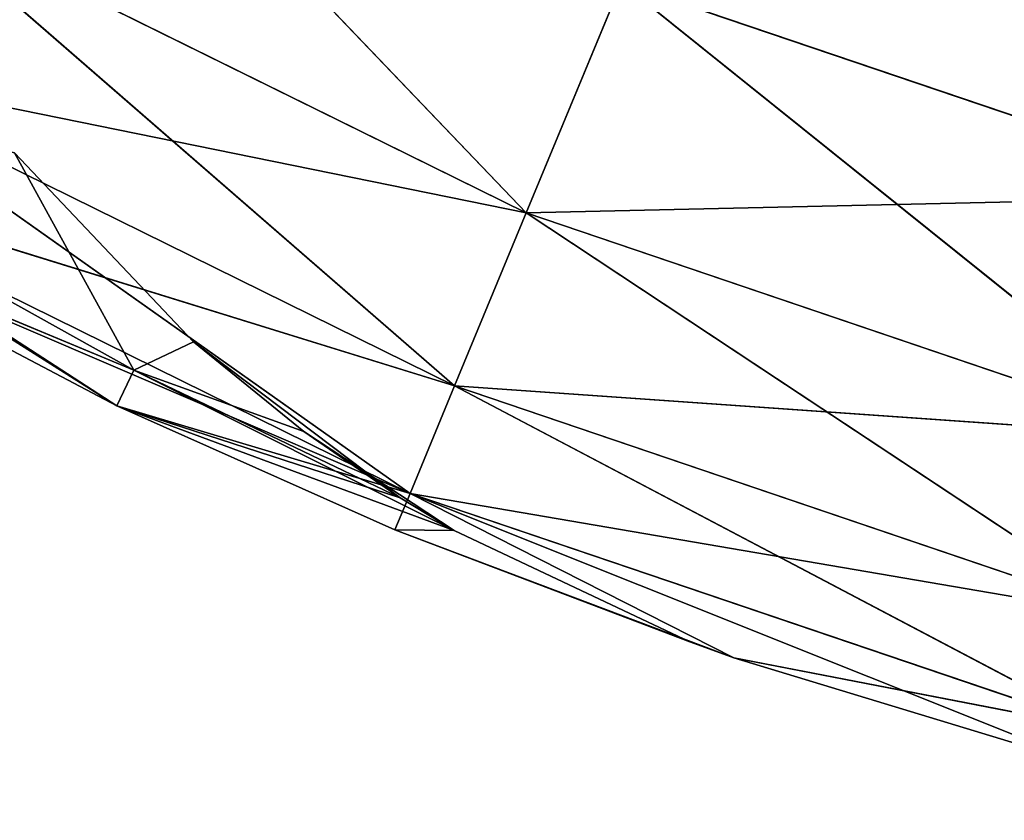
# Model space of a CAD drawing. Extents: x 14 to 217, y 27 to 186.
# Tile 11 of 256: x 37.044 to 37.983, y 27.726 to 28.49. Entities that reach past the tile are written whole.
import ezdxf

# ---------------------------------------------------------------- set-up
doc = ezdxf.new("R2010")
doc.units = 0
doc.header["$LTSCALE"] = 25.4
doc.layers.get('0').update_dxf_attribs({"color": 13, "linetype": 'CONTINUOUS'})

# ---------------------------------------------------------------- blocks, each defined once
blk = doc.blocks.new('PROFILE-RECESSED-T-CONNECT')
at = {"color": 0}
for p, q in [((24.0632, 14.04836, 157.06604), (24.54123, 13.81084, 157.56604)), ((24.0632, 14.04836, 157.06604), (24.54123, 13.81084, 157.56604)), ((24.54123, 13.81084, 157.56604), (24.63212, 14.04836, 157.3466)), ((24.54123, 13.81084, 157.56604), (24.63212, 14.04836, 157.3466)), ((25.17132, 13.81084, 157.77992), (24.63212, 14.04836, 157.3466)), ((25.17132, 13.81084, 157.77992), (24.63212, 14.04836, 157.3466)), ((25.23279, 14.04836, 157.55051), (24.63212, 14.04836, 157.3466)), ((25.23279, 14.04836, 157.55051), (24.63212, 14.04836, 157.3466)), ((23.94445, 13.81084, 157.27173), (24.54123, 13.81084, 157.56604)), ((23.94445, 13.81084, 157.27173), (24.54123, 13.81084, 157.56604)), ((23.94445, 13.81084, 157.27173), (24.47284, 13.52644, 157.73114)), ((23.94445, 13.81084, 157.27173), (24.47284, 13.52644, 157.73114)), ((24.47284, 13.52644, 157.73114), (24.54123, 13.81084, 157.56604)), ((24.47284, 13.52644, 157.73114), (24.54123, 13.81084, 157.56604)), ((25.12506, 13.52644, 157.95253), (24.54123, 13.81084, 157.56604)), ((25.12506, 13.52644, 157.95253), (24.54123, 13.81084, 157.56604)), ((25.17132, 13.81084, 157.77992), (24.54123, 13.81084, 157.56604)), ((25.17132, 13.81084, 157.77992), (24.54123, 13.81084, 157.56604)), ((23.85509, 13.52644, 157.4265), (24.47284, 13.52644, 157.73114)), ((23.85509, 13.52644, 157.4265), (24.47284, 13.52644, 157.73114)), ((23.85509, 13.52644, 157.4265), (24.43039, 13.20939, 157.83363)), ((23.85509, 13.52644, 157.4265), (24.43039, 13.20939, 157.83363)), ((24.43039, 13.20939, 157.83363), (24.47284, 13.52644, 157.73114)), ((24.43039, 13.20939, 157.83363), (24.47284, 13.52644, 157.73114)), ((25.09635, 13.20939, 158.05969), (24.47284, 13.52644, 157.73114)), ((25.09635, 13.20939, 158.05969), (24.47284, 13.52644, 157.73114)), ((25.12506, 13.52644, 157.95253), (24.47284, 13.52644, 157.73114)), ((25.12506, 13.52644, 157.95253), (24.47284, 13.52644, 157.73114)), ((23.78082, 12.87561, 157.55515), (24.43039, 13.20939, 157.83363)), ((23.78082, 12.87561, 157.55515), (24.43039, 13.20939, 157.83363)), ((23.79963, 13.20939, 157.52257), (24.43039, 13.20939, 157.83363)), ((23.79963, 13.20939, 157.52257), (24.43039, 13.20939, 157.83363)), ((24.43039, 13.20939, 157.83363), (24.15071, 12.87561, 157.75006)), ((24.43039, 13.20939, 157.83363), (24.15071, 12.87561, 157.75006)), ((24.41599, 12.87561, 157.86838), (24.43039, 13.20939, 157.83363)), ((24.41599, 12.87561, 157.86838), (24.43039, 13.20939, 157.83363)), ((24.73927, 12.87561, 157.99034), (24.43039, 13.20939, 157.83363)), ((24.73927, 12.87561, 157.99034), (24.43039, 13.20939, 157.83363)), ((25.09635, 13.20939, 158.05969), (24.43039, 13.20939, 157.83363)), ((25.09635, 13.20939, 158.05969), (24.43039, 13.20939, 157.83363)), ((25.09635, 13.20939, 158.05969), (24.73927, 12.87561, 157.99034)), ((25.09635, 13.20939, 158.05969), (24.73927, 12.87561, 157.99034)), ((23.58068, 12.54183, 157.38911), (24.15071, 12.87561, 157.75006)), ((23.58068, 12.54183, 157.38911), (24.15071, 12.87561, 157.75006)), ((23.78082, 12.87561, 157.55515), (24.15071, 12.87561, 157.75006)), ((23.78082, 12.87561, 157.55515), (24.15071, 12.87561, 157.75006)), ((24.15071, 12.87561, 157.75006), (24.41599, 12.87561, 157.86838)), ((24.15071, 12.87561, 157.75006), (24.41599, 12.87561, 157.86838)), ((24.15071, 12.87561, 157.75006), (24.47264, 12.6272, 157.86914)), ((24.16694, 12.54183, 157.71613), (24.15071, 12.87561, 157.75006)), ((24.16694, 12.54183, 157.71613), (24.15071, 12.87561, 157.75006)), ((24.42116, 12.57679, 157.83797), (24.15071, 12.87561, 157.75006)), ((24.42116, 12.57679, 157.83797), (24.15071, 12.87561, 157.75006)), ((24.15071, 12.87561, 157.75006), (24.47264, 12.6272, 157.86914)), ((24.41599, 12.87561, 157.86838), (24.73927, 12.87561, 157.99034)), ((24.47264, 12.6272, 157.86914), (24.41599, 12.87561, 157.86838)), ((24.69719, 12.83761, 157.97528), (24.41599, 12.87561, 157.86838)), ((24.47264, 12.6272, 157.86914), (24.41599, 12.87561, 157.86838)), ((24.69719, 12.83761, 157.97528), (24.41599, 12.87561, 157.86838)), ((24.41599, 12.87561, 157.86838), (24.73927, 12.87561, 157.99034)), ((24.73927, 12.87561, 157.99034), (24.69719, 12.83761, 157.97528)), ((24.73927, 12.87561, 157.99034), (24.69719, 12.83761, 157.97528)), ((24.73927, 12.87561, 157.99034), (25.08662, 12.87561, 158.09602)), ((24.73927, 12.87561, 157.99034), (24.73927, 5.67798, 157.99034)), ((24.73927, 5.67798, 157.99034), (25.08662, 12.87561, 158.09602)), ((24.73927, 12.87561, 157.99034), (25.08662, 12.87561, 158.09602)), ((24.73927, 5.67798, 157.99034), (25.08662, 12.87561, 158.09602)), ((24.73927, 12.87561, 157.99034), (24.73927, 5.67798, 157.99034)), ((24.47264, 5.92639, 157.86914), (24.69719, 12.83761, 157.97528)), ((24.69719, 12.83761, 157.97528), (24.47264, 12.6272, 157.86914)), ((24.47264, 5.92639, 157.86914), (24.69719, 12.83761, 157.97528)), ((24.69719, 12.83761, 157.97528), (24.47264, 12.6272, 157.86914)), ((24.69719, 12.83761, 157.97528), (24.73927, 5.67798, 157.99034)), ((24.69719, 5.71598, 157.97528), (24.69719, 12.83761, 157.97528)), ((24.69719, 5.71598, 157.97528), (24.69719, 12.83761, 157.97528)), ((24.69719, 12.83761, 157.97528), (24.73927, 5.67798, 157.99034)), ((24.32906, 6.06954, 157.77472), (24.47264, 12.6272, 157.86914)), ((24.32906, 6.06954, 157.77472), (24.47264, 12.6272, 157.86914)), ((24.47264, 12.6272, 157.86914), (24.42116, 12.57679, 157.83797)), ((24.42116, 5.9768, 157.83797), (24.47264, 12.6272, 157.86914)), ((24.42116, 5.9768, 157.83797), (24.47264, 12.6272, 157.86914)), ((24.47264, 12.6272, 157.86914), (24.42116, 12.57679, 157.83797)), ((24.47264, 5.92639, 157.86914), (24.47264, 12.6272, 157.86914)), ((24.47264, 5.92639, 157.86914), (24.47264, 12.6272, 157.86914)), ((24.42116, 12.57679, 157.83797), (24.16694, 12.54183, 157.71613)), ((24.42116, 12.57679, 157.83797), (24.16694, 12.54183, 157.71613)), ((24.42116, 12.57679, 157.83797), (24.22411, 12.37355, 157.6891)), ((24.42116, 12.57679, 157.83797), (24.22411, 12.37355, 157.6891)), ((24.32906, 6.06954, 157.77472), (24.42116, 12.57679, 157.83797)), ((24.32906, 6.06954, 157.77472), (24.42116, 12.57679, 157.83797)), ((24.16694, 12.54183, 157.71613), (23.58068, 12.54183, 157.38911)), ((24.16694, 12.54183, 157.71613), (23.58068, 12.54183, 157.38911)), ((24.16694, 12.54183, 157.71613), (24.05326, 12.17814, 157.50882)), ((24.16694, 12.54183, 157.71613), (24.05326, 12.17814, 157.50882)), ((24.22411, 12.37355, 157.6891), (24.16694, 12.54183, 157.71613)), ((24.22411, 12.37355, 157.6891), (24.16694, 12.54183, 157.71613)), ((24.05326, 6.37545, 157.50882), (24.22411, 12.37355, 157.6891)), ((24.22411, 12.37355, 157.6891), (24.05326, 12.17814, 157.50882)), ((24.05326, 6.37545, 157.50882), (24.22411, 12.37355, 157.6891)), ((24.22411, 12.37355, 157.6891), (24.05326, 12.17814, 157.50882)), ((24.22411, 6.18004, 157.6891), (24.22411, 12.37355, 157.6891)), ((24.22411, 6.18004, 157.6891), (24.22411, 12.37355, 157.6891)), ((24.32906, 6.06954, 157.77472), (24.22411, 12.37355, 157.6891)), ((24.32906, 6.06954, 157.77472), (24.22411, 12.37355, 157.6891)), ((24.22411, 6.18004, 157.6891), (24.05326, 6.37545, 157.50882)), ((24.05326, 6.37545, 157.50882), (24.16694, 6.01177, 157.71613)), ((24.05326, 6.37545, 157.50882), (24.16694, 6.01177, 157.71613)), ((24.22411, 6.18004, 157.6891), (24.05326, 6.37545, 157.50882)), ((24.22411, 6.18004, 157.6891), (24.16694, 6.01177, 157.71613)), ((24.22411, 6.18004, 157.6891), (24.16694, 6.01177, 157.71613)), ((24.32906, 6.06954, 157.77472), (24.22411, 6.18004, 157.6891)), ((24.32906, 6.06954, 157.77472), (24.22411, 6.18004, 157.6891)), ((24.32906, 6.06954, 157.77472), (24.16694, 6.01177, 157.71613)), ((24.32906, 6.06954, 157.77472), (24.16694, 6.01177, 157.71613)), ((24.42116, 5.9768, 157.83797), (24.32906, 6.06954, 157.77472)), ((24.42116, 5.9768, 157.83797), (24.32906, 6.06954, 157.77472)), ((23.58068, 6.01177, 157.38911), (24.16694, 6.01177, 157.71613)), ((23.58068, 6.01177, 157.38911), (24.16694, 6.01177, 157.71613)), ((23.78082, 5.67798, 157.55515), (24.16694, 6.01177, 157.71613)), ((23.78082, 5.67798, 157.55515), (24.16694, 6.01177, 157.71613)), ((24.16694, 6.01177, 157.71613), (24.15071, 5.67798, 157.75006)), ((24.16694, 6.01177, 157.71613), (24.15071, 5.67798, 157.75006)), ((24.16694, 6.01177, 157.71613), (24.42116, 5.9768, 157.83797)), ((24.16694, 6.01177, 157.71613), (24.47264, 5.92639, 157.86914)), ((24.47264, 5.92639, 157.86914), (24.42116, 5.9768, 157.83797)), ((24.15071, 5.67798, 157.75006), (24.47264, 5.92639, 157.86914)), ((24.15071, 5.67798, 157.75006), (24.47264, 5.92639, 157.86914)), ((24.47264, 5.92639, 157.86914), (24.41599, 5.67798, 157.86838)), ((24.47264, 5.92639, 157.86914), (24.41599, 5.67798, 157.86838)), ((24.69719, 5.71598, 157.97528), (24.47264, 5.92639, 157.86914)), ((24.69719, 5.71598, 157.97528), (24.47264, 5.92639, 157.86914)), ((24.69719, 5.71598, 157.97528), (24.41599, 5.67798, 157.86838)), ((24.69719, 5.71598, 157.97528), (24.41599, 5.67798, 157.86838)), ((24.73927, 5.67798, 157.99034), (24.69719, 5.71598, 157.97528)), ((24.73927, 5.67798, 157.99034), (24.69719, 5.71598, 157.97528)), ((23.78082, 5.67798, 157.55515), (24.15071, 5.67798, 157.75006)), ((23.78082, 5.67798, 157.55515), (24.15071, 5.67798, 157.75006)), ((24.15071, 5.67798, 157.75006), (23.79963, 5.3442, 157.52257)), ((24.15071, 5.67798, 157.75006), (23.79963, 5.3442, 157.52257)), ((24.15071, 5.67798, 157.75006), (24.41599, 5.67798, 157.86838)), ((24.15071, 5.67798, 157.75006), (24.41599, 5.67798, 157.86838)), ((24.15071, 5.67798, 157.75006), (24.43039, 5.3442, 157.83363)), ((24.15071, 5.67798, 157.75006), (24.43039, 5.3442, 157.83363)), ((24.73927, 5.67798, 157.99034), (24.41599, 5.67798, 157.86838)), ((24.73927, 5.67798, 157.99034), (24.41599, 5.67798, 157.86838)), ((24.41599, 5.67798, 157.86838), (24.43039, 5.3442, 157.83363)), ((24.41599, 5.67798, 157.86838), (24.43039, 5.3442, 157.83363)), ((24.73927, 5.67798, 157.99034), (24.43039, 5.3442, 157.83363)), ((24.43039, 5.3442, 157.83363), (25.08662, 5.67798, 158.09602)), ((24.43039, 5.3442, 157.83363), (25.08662, 5.67798, 158.09602)), ((24.73927, 5.67798, 157.99034), (24.43039, 5.3442, 157.83363)), ((24.73927, 5.67798, 157.99034), (25.08662, 5.67798, 158.09602)), ((24.73927, 5.67798, 157.99034), (25.08662, 5.67798, 158.09602)), ((23.79963, 5.3442, 157.52257), (24.43039, 5.3442, 157.83363)), ((23.79963, 5.3442, 157.52257), (24.43039, 5.3442, 157.83363)), ((23.79963, 5.3442, 157.52257), (24.47284, 5.02716, 157.73114)), ((23.79963, 5.3442, 157.52257), (24.47284, 5.02716, 157.73114)), ((24.43039, 5.3442, 157.83363), (25.09635, 5.3442, 158.05969)), ((24.43039, 5.3442, 157.83363), (25.09635, 5.3442, 158.05969)), ((24.43039, 5.3442, 157.83363), (25.12506, 5.02716, 157.95253)), ((24.43039, 5.3442, 157.83363), (25.12506, 5.02716, 157.95253)), ((24.43039, 5.3442, 157.83363), (24.47284, 5.02716, 157.73114)), ((24.43039, 5.3442, 157.83363), (24.47284, 5.02716, 157.73114)), ((23.85509, 5.02716, 157.4265), (24.47284, 5.02716, 157.73114)), ((24.54123, 4.74275, 157.56604), (23.85509, 5.02716, 157.4265)), ((24.54123, 4.74275, 157.56604), (23.85509, 5.02716, 157.4265)), ((23.85509, 5.02716, 157.4265), (24.47284, 5.02716, 157.73114)), ((24.47284, 5.02716, 157.73114), (25.12506, 5.02716, 157.95253)), ((24.54123, 4.74275, 157.56604), (24.47284, 5.02716, 157.73114)), ((24.54123, 4.74275, 157.56604), (24.47284, 5.02716, 157.73114)), ((25.17132, 4.74275, 157.77992), (24.47284, 5.02716, 157.73114)), ((25.17132, 4.74275, 157.77992), (24.47284, 5.02716, 157.73114)), ((24.47284, 5.02716, 157.73114), (25.12506, 5.02716, 157.95253)), ((23.94445, 4.74275, 157.27173), (24.54123, 4.74275, 157.56604)), ((23.94445, 4.74275, 157.27173), (24.54123, 4.74275, 157.56604)), ((24.54123, 4.74275, 157.56604), (25.17132, 4.74275, 157.77992)), ((24.54123, 4.74275, 157.56604), (25.17132, 4.74275, 157.77992)), ((24.54123, 4.74275, 157.56604), (25.23279, 4.50524, 157.55051)), ((24.54123, 4.74275, 157.56604), (25.23279, 4.50524, 157.55051)), ((24.54123, 4.74275, 157.56604), (24.63212, 4.50524, 157.3466)), ((24.54123, 4.74275, 157.56604), (24.63212, 4.50524, 157.3466)), ((24.63212, 4.50524, 157.3466), (25.23279, 4.50524, 157.55051)), ((24.63212, 4.50524, 157.3466), (25.23279, 4.50524, 157.55051))]:
    blk.add_line(p, q, dxfattribs=at)
mesh = blk.add_polyface(dxfattribs=at)
corners = [(25.30237, 14.82065, 157.48193), (24.93937, 15.24338, 156.97797), (24.83477, 14.82065, 157.08257)]
mesh.append_faces([[corners[k] for k in face] for face in [(0, 1, 2)]], dxfattribs={"color": 0})
mesh = blk.add_polyface(dxfattribs=at)
corners = [(25.38932, 15.24338, 157.36226), (24.93937, 15.24338, 156.97797), (25.30237, 14.82065, 157.48193)]
mesh.append_faces([[corners[k] for k in face] for face in [(0, 1, 2)]], dxfattribs={"color": 0})
mesh = blk.add_polyface(dxfattribs=at)
corners = [(25.2729, 14.37561, 157.52249), (24.83477, 14.82065, 157.08257), (24.79931, 14.37561, 157.11801)]
mesh.append_faces([[corners[k] for k in face] for face in [(0, 1, 2)]], dxfattribs={"color": 0})
mesh = blk.add_polyface(dxfattribs=at)
corners = [(25.30237, 14.82065, 157.48193), (24.83477, 14.82065, 157.08257), (25.2729, 14.37561, 157.52249)]
mesh.append_faces([[corners[k] for k in face] for face in [(0, 1, 2)]], dxfattribs={"color": 0})
mesh = blk.add_polyface(dxfattribs=at)
corners = [(25.2729, 14.37561, 157.52249), (24.7912, 14.22456, 157.10988), (25.08163, 14.13928, 157.37442)]
mesh.append_faces([[corners[k] for k in face] for face in [(0, 1, 2)]], dxfattribs={"color": 0})
mesh = blk.add_polyface(dxfattribs=at)
corners = [(25.2729, 14.37561, 157.52249), (24.79931, 14.37561, 157.11801), (24.7912, 14.22456, 157.10988)]
mesh.append_faces([[corners[k] for k in face] for face in [(0, 1, 2)]], dxfattribs={"color": 0})
mesh = blk.add_polyface(dxfattribs=at)
corners = [(25.23279, 14.04836, 157.55051), (25.08163, 14.13928, 157.37442), (24.63212, 14.04836, 157.3466)]
mesh.append_faces([[corners[k] for k in face] for face in [(0, 1, 2)]], dxfattribs={"color": 0})
mesh = blk.add_polyface(dxfattribs=at)
corners = [(24.54123, 13.81084, 157.56604), (24.0632, 14.04836, 157.06604), (23.94445, 13.81084, 157.27173)]
mesh.append_faces([[corners[k] for k in face] for face in [(0, 1, 2)]], dxfattribs={"color": 0})
mesh = blk.add_polyface(dxfattribs=at)
corners = [(24.54123, 13.81084, 157.56604), (24.63212, 14.04836, 157.3466), (24.0632, 14.04836, 157.06604)]
mesh.append_faces([[corners[k] for k in face] for face in [(0, 1, 2)]], dxfattribs={"color": 0})
mesh = blk.add_polyface(dxfattribs=at)
corners = [(25.17132, 13.81084, 157.77992), (24.63212, 14.04836, 157.3466), (24.54123, 13.81084, 157.56604)]
mesh.append_faces([[corners[k] for k in face] for face in [(0, 1, 2)]], dxfattribs={"color": 0})
mesh = blk.add_polyface(dxfattribs=at)
corners = [(25.17132, 13.81084, 157.77992), (25.23279, 14.04836, 157.55051), (24.63212, 14.04836, 157.3466)]
mesh.append_faces([[corners[k] for k in face] for face in [(0, 1, 2)]], dxfattribs={"color": 0})
mesh = blk.add_polyface(dxfattribs=at)
corners = [(24.47284, 13.52644, 157.73114), (23.94445, 13.81084, 157.27173), (23.85509, 13.52644, 157.4265)]
mesh.append_faces([[corners[k] for k in face] for face in [(0, 1, 2)]], dxfattribs={"color": 0})
mesh = blk.add_polyface(dxfattribs=at)
corners = [(24.54123, 13.81084, 157.56604), (23.94445, 13.81084, 157.27173), (24.47284, 13.52644, 157.73114)]
mesh.append_faces([[corners[k] for k in face] for face in [(0, 1, 2)]], dxfattribs={"color": 0})
mesh = blk.add_polyface(dxfattribs=at)
corners = [(25.12506, 13.52644, 157.95253), (24.54123, 13.81084, 157.56604), (24.47284, 13.52644, 157.73114)]
mesh.append_faces([[corners[k] for k in face] for face in [(0, 1, 2)]], dxfattribs={"color": 0})
mesh = blk.add_polyface(dxfattribs=at)
corners = [(25.17132, 13.81084, 157.77992), (24.54123, 13.81084, 157.56604), (25.12506, 13.52644, 157.95253)]
mesh.append_faces([[corners[k] for k in face] for face in [(0, 1, 2)]], dxfattribs={"color": 0})
mesh = blk.add_polyface(dxfattribs=at)
corners = [(24.43039, 13.20939, 157.83363), (23.85509, 13.52644, 157.4265), (23.79963, 13.20939, 157.52257)]
mesh.append_faces([[corners[k] for k in face] for face in [(0, 1, 2)]], dxfattribs={"color": 0})
mesh = blk.add_polyface(dxfattribs=at)
corners = [(24.47284, 13.52644, 157.73114), (23.85509, 13.52644, 157.4265), (24.43039, 13.20939, 157.83363)]
mesh.append_faces([[corners[k] for k in face] for face in [(0, 1, 2)]], dxfattribs={"color": 0})
mesh = blk.add_polyface(dxfattribs=at)
corners = [(25.09635, 13.20939, 158.05969), (24.47284, 13.52644, 157.73114), (24.43039, 13.20939, 157.83363)]
mesh.append_faces([[corners[k] for k in face] for face in [(0, 1, 2)]], dxfattribs={"color": 0})
mesh = blk.add_polyface(dxfattribs=at)
corners = [(25.12506, 13.52644, 157.95253), (24.47284, 13.52644, 157.73114), (25.09635, 13.20939, 158.05969)]
mesh.append_faces([[corners[k] for k in face] for face in [(0, 1, 2)]], dxfattribs={"color": 0})
mesh = blk.add_polyface(dxfattribs=at)
corners = [(24.43039, 13.20939, 157.83363), (23.79963, 13.20939, 157.52257), (23.78082, 12.87561, 157.55515)]
mesh.append_faces([[corners[k] for k in face] for face in [(0, 1, 2)]], dxfattribs={"color": 0})
mesh = blk.add_polyface(dxfattribs=at)
corners = [(24.43039, 13.20939, 157.83363), (23.78082, 12.87561, 157.55515), (24.15071, 12.87561, 157.75006)]
mesh.append_faces([[corners[k] for k in face] for face in [(0, 1, 2)]], dxfattribs={"color": 0})
mesh = blk.add_polyface(dxfattribs=at)
corners = [(24.43039, 13.20939, 157.83363), (24.15071, 12.87561, 157.75006), (24.41599, 12.87561, 157.86838)]
mesh.append_faces([[corners[k] for k in face] for face in [(0, 1, 2)]], dxfattribs={"color": 0})
mesh = blk.add_polyface(dxfattribs=at)
corners = [(24.73927, 12.87561, 157.99034), (24.43039, 13.20939, 157.83363), (24.41599, 12.87561, 157.86838)]
mesh.append_faces([[corners[k] for k in face] for face in [(0, 1, 2)]], dxfattribs={"color": 0})
mesh = blk.add_polyface(dxfattribs=at)
corners = [(25.09635, 13.20939, 158.05969), (24.43039, 13.20939, 157.83363), (24.73927, 12.87561, 157.99034)]
mesh.append_faces([[corners[k] for k in face] for face in [(0, 1, 2)]], dxfattribs={"color": 0})
mesh = blk.add_polyface(dxfattribs=at)
corners = [(25.09635, 13.20939, 158.05969), (24.73927, 12.87561, 157.99034), (25.08662, 12.87561, 158.09602)]
mesh.append_faces([[corners[k] for k in face] for face in [(0, 1, 2)]], dxfattribs={"color": 0})
mesh = blk.add_polyface(dxfattribs=at)
corners = [(24.15071, 12.87561, 157.75006), (23.78082, 12.87561, 157.55515), (23.58068, 12.54183, 157.38911)]
mesh.append_faces([[corners[k] for k in face] for face in [(0, 1, 2)]], dxfattribs={"color": 0})
mesh = blk.add_polyface(dxfattribs=at)
corners = [(24.16694, 12.54183, 157.71613), (24.15071, 12.87561, 157.75006), (23.58068, 12.54183, 157.38911)]
mesh.append_faces([[corners[k] for k in face] for face in [(0, 1, 2)]], dxfattribs={"color": 0})
mesh = blk.add_polyface(dxfattribs=at)
corners = [(24.47264, 12.6272, 157.86914), (24.41599, 12.87561, 157.86838), (24.15071, 12.87561, 157.75006)]
mesh.append_faces([[corners[k] for k in face] for face in [(0, 1, 2)]], dxfattribs={"color": 0})
mesh = blk.add_polyface(dxfattribs=at)
corners = [(24.42116, 12.57679, 157.83797), (24.15071, 12.87561, 157.75006), (24.16694, 12.54183, 157.71613)]
mesh.append_faces([[corners[k] for k in face] for face in [(0, 1, 2)]], dxfattribs={"color": 0})
mesh = blk.add_polyface(dxfattribs=at)
corners = [(24.47264, 12.6272, 157.86914), (24.15071, 12.87561, 157.75006), (24.42116, 12.57679, 157.83797)]
mesh.append_faces([[corners[k] for k in face] for face in [(0, 1, 2)]], dxfattribs={"color": 0})
mesh = blk.add_polyface(dxfattribs=at)
corners = [(24.69719, 12.83761, 157.97528), (24.41599, 12.87561, 157.86838), (24.47264, 12.6272, 157.86914)]
mesh.append_faces([[corners[k] for k in face] for face in [(0, 1, 2)]], dxfattribs={"color": 0})
mesh = blk.add_polyface(dxfattribs=at)
corners = [(24.73927, 12.87561, 157.99034), (24.41599, 12.87561, 157.86838), (24.69719, 12.83761, 157.97528)]
mesh.append_faces([[corners[k] for k in face] for face in [(0, 1, 2)]], dxfattribs={"color": 0})
mesh = blk.add_polyface(dxfattribs=at)
corners = [(24.73927, 12.87561, 157.99034), (24.69719, 12.83761, 157.97528), (24.73927, 5.67798, 157.99034)]
mesh.append_faces([[corners[k] for k in face] for face in [(0, 1, 2)]], dxfattribs={"color": 0})
mesh = blk.add_polyface(dxfattribs=at)
corners = [(25.08662, 12.87561, 158.09602), (24.73927, 12.87561, 157.99034), (24.73927, 5.67798, 157.99034)]
mesh.append_faces([[corners[k] for k in face] for face in [(0, 1, 2)]], dxfattribs={"color": 0})
mesh = blk.add_polyface(dxfattribs=at)
corners = [(25.08662, 12.87561, 158.09602), (24.73927, 5.67798, 157.99034), (25.08662, 5.67798, 158.09602)]
mesh.append_faces([[corners[k] for k in face] for face in [(0, 1, 2)]], dxfattribs={"color": 0})
mesh = blk.add_polyface(dxfattribs=at)
corners = [(24.69719, 12.83761, 157.97528), (24.47264, 12.6272, 157.86914), (24.47264, 5.92639, 157.86914)]
mesh.append_faces([[corners[k] for k in face] for face in [(0, 1, 2)]], dxfattribs={"color": 0})
mesh = blk.add_polyface(dxfattribs=at)
corners = [(24.69719, 12.83761, 157.97528), (24.47264, 5.92639, 157.86914), (24.69719, 5.71598, 157.97528)]
mesh.append_faces([[corners[k] for k in face] for face in [(0, 1, 2)]], dxfattribs={"color": 0})
mesh = blk.add_polyface(dxfattribs=at)
corners = [(24.73927, 5.67798, 157.99034), (24.69719, 12.83761, 157.97528), (24.69719, 5.71598, 157.97528)]
mesh.append_faces([[corners[k] for k in face] for face in [(0, 1, 2)]], dxfattribs={"color": 0})
mesh = blk.add_polyface(dxfattribs=at)
corners = [(24.47264, 12.6272, 157.86914), (24.42116, 12.57679, 157.83797), (24.32906, 6.06954, 157.77472)]
mesh.append_faces([[corners[k] for k in face] for face in [(0, 1, 2)]], dxfattribs={"color": 0})
mesh = blk.add_polyface(dxfattribs=at)
corners = [(24.47264, 12.6272, 157.86914), (24.32906, 6.06954, 157.77472), (24.42116, 5.9768, 157.83797)]
mesh.append_faces([[corners[k] for k in face] for face in [(0, 1, 2)]], dxfattribs={"color": 0})
mesh = blk.add_polyface(dxfattribs=at)
corners = [(24.47264, 12.6272, 157.86914), (24.42116, 5.9768, 157.83797), (24.47264, 5.92639, 157.86914)]
mesh.append_faces([[corners[k] for k in face] for face in [(0, 1, 2)]], dxfattribs={"color": 0})
mesh = blk.add_polyface(dxfattribs=at)
corners = [(24.42116, 12.57679, 157.83797), (24.16694, 12.54183, 157.71613), (24.22411, 12.37355, 157.6891)]
mesh.append_faces([[corners[k] for k in face] for face in [(0, 1, 2)]], dxfattribs={"color": 0})
mesh = blk.add_polyface(dxfattribs=at)
corners = [(24.42116, 12.57679, 157.83797), (24.22411, 12.37355, 157.6891), (24.32906, 6.06954, 157.77472)]
mesh.append_faces([[corners[k] for k in face] for face in [(0, 1, 2)]], dxfattribs={"color": 0})
mesh = blk.add_polyface(dxfattribs=at)
corners = [(24.16694, 12.54183, 157.71613), (23.58068, 12.54183, 157.38911), (24.05326, 12.17814, 157.50882)]
mesh.append_faces([[corners[k] for k in face] for face in [(0, 1, 2)]], dxfattribs={"color": 0})
mesh = blk.add_polyface(dxfattribs=at)
corners = [(24.22411, 12.37355, 157.6891), (24.16694, 12.54183, 157.71613), (24.05326, 12.17814, 157.50882)]
mesh.append_faces([[corners[k] for k in face] for face in [(0, 1, 2)]], dxfattribs={"color": 0})
mesh = blk.add_polyface(dxfattribs=at)
corners = [(24.22411, 12.37355, 157.6891), (24.05326, 12.17814, 157.50882), (24.05326, 6.37545, 157.50882)]
mesh.append_faces([[corners[k] for k in face] for face in [(0, 1, 2)]], dxfattribs={"color": 0})
mesh = blk.add_polyface(dxfattribs=at)
corners = [(24.22411, 12.37355, 157.6891), (24.05326, 6.37545, 157.50882), (24.22411, 6.18004, 157.6891)]
mesh.append_faces([[corners[k] for k in face] for face in [(0, 1, 2)]], dxfattribs={"color": 0})
mesh = blk.add_polyface(dxfattribs=at)
corners = [(24.32906, 6.06954, 157.77472), (24.22411, 12.37355, 157.6891), (24.22411, 6.18004, 157.6891)]
mesh.append_faces([[corners[k] for k in face] for face in [(0, 1, 2)]], dxfattribs={"color": 0})
mesh = blk.add_polyface(dxfattribs=at)
corners = [(24.16694, 6.01177, 157.71613), (24.05326, 6.37545, 157.50882), (23.58068, 6.01177, 157.38911)]
mesh.append_faces([[corners[k] for k in face] for face in [(0, 1, 2)]], dxfattribs={"color": 0})
mesh = blk.add_polyface(dxfattribs=at)
corners = [(24.22411, 6.18004, 157.6891), (24.05326, 6.37545, 157.50882), (24.16694, 6.01177, 157.71613)]
mesh.append_faces([[corners[k] for k in face] for face in [(0, 1, 2)]], dxfattribs={"color": 0})
mesh = blk.add_polyface(dxfattribs=at)
corners = [(24.32906, 6.06954, 157.77472), (24.22411, 6.18004, 157.6891), (24.16694, 6.01177, 157.71613)]
mesh.append_faces([[corners[k] for k in face] for face in [(0, 1, 2)]], dxfattribs={"color": 0})
mesh = blk.add_polyface(dxfattribs=at)
corners = [(24.42116, 5.9768, 157.83797), (24.32906, 6.06954, 157.77472), (24.16694, 6.01177, 157.71613)]
mesh.append_faces([[corners[k] for k in face] for face in [(0, 1, 2)]], dxfattribs={"color": 0})
mesh = blk.add_polyface(dxfattribs=at)
corners = [(24.16694, 6.01177, 157.71613), (23.58068, 6.01177, 157.38911), (23.78082, 5.67798, 157.55515)]
mesh.append_faces([[corners[k] for k in face] for face in [(0, 1, 2)]], dxfattribs={"color": 0})
mesh = blk.add_polyface(dxfattribs=at)
corners = [(24.16694, 6.01177, 157.71613), (23.78082, 5.67798, 157.55515), (24.15071, 5.67798, 157.75006)]
mesh.append_faces([[corners[k] for k in face] for face in [(0, 1, 2)]], dxfattribs={"color": 0})
mesh = blk.add_polyface(dxfattribs=at)
corners = [(24.47264, 5.92639, 157.86914), (24.16694, 6.01177, 157.71613), (24.15071, 5.67798, 157.75006)]
mesh.append_faces([[corners[k] for k in face] for face in [(0, 1, 2)]], dxfattribs={"color": 0})
mesh = blk.add_polyface(dxfattribs=at)
corners = [(24.47264, 5.92639, 157.86914), (24.15071, 5.67798, 157.75006), (24.41599, 5.67798, 157.86838)]
mesh.append_faces([[corners[k] for k in face] for face in [(0, 1, 2)]], dxfattribs={"color": 0})
mesh = blk.add_polyface(dxfattribs=at)
corners = [(24.69719, 5.71598, 157.97528), (24.47264, 5.92639, 157.86914), (24.41599, 5.67798, 157.86838)]
mesh.append_faces([[corners[k] for k in face] for face in [(0, 1, 2)]], dxfattribs={"color": 0})
mesh = blk.add_polyface(dxfattribs=at)
corners = [(24.73927, 5.67798, 157.99034), (24.69719, 5.71598, 157.97528), (24.41599, 5.67798, 157.86838)]
mesh.append_faces([[corners[k] for k in face] for face in [(0, 1, 2)]], dxfattribs={"color": 0})
mesh = blk.add_polyface(dxfattribs=at)
corners = [(24.15071, 5.67798, 157.75006), (23.78082, 5.67798, 157.55515), (23.79963, 5.3442, 157.52257)]
mesh.append_faces([[corners[k] for k in face] for face in [(0, 1, 2)]], dxfattribs={"color": 0})
mesh = blk.add_polyface(dxfattribs=at)
corners = [(24.43039, 5.3442, 157.83363), (24.15071, 5.67798, 157.75006), (23.79963, 5.3442, 157.52257)]
mesh.append_faces([[corners[k] for k in face] for face in [(0, 1, 2)]], dxfattribs={"color": 0})
mesh = blk.add_polyface(dxfattribs=at)
corners = [(24.43039, 5.3442, 157.83363), (24.41599, 5.67798, 157.86838), (24.15071, 5.67798, 157.75006)]
mesh.append_faces([[corners[k] for k in face] for face in [(0, 1, 2)]], dxfattribs={"color": 0})
mesh = blk.add_polyface(dxfattribs=at)
corners = [(24.73927, 5.67798, 157.99034), (24.41599, 5.67798, 157.86838), (24.43039, 5.3442, 157.83363)]
mesh.append_faces([[corners[k] for k in face] for face in [(0, 1, 2)]], dxfattribs={"color": 0})
mesh = blk.add_polyface(dxfattribs=at)
corners = [(25.08662, 5.67798, 158.09602), (24.73927, 5.67798, 157.99034), (24.43039, 5.3442, 157.83363)]
mesh.append_faces([[corners[k] for k in face] for face in [(0, 1, 2)]], dxfattribs={"color": 0})
mesh = blk.add_polyface(dxfattribs=at)
corners = [(25.09635, 5.3442, 158.05969), (25.08662, 5.67798, 158.09602), (24.43039, 5.3442, 157.83363)]
mesh.append_faces([[corners[k] for k in face] for face in [(0, 1, 2)]], dxfattribs={"color": 0})
mesh = blk.add_polyface(dxfattribs=at)
corners = [(24.47284, 5.02716, 157.73114), (24.43039, 5.3442, 157.83363), (23.79963, 5.3442, 157.52257)]
mesh.append_faces([[corners[k] for k in face] for face in [(0, 1, 2)]], dxfattribs={"color": 0})
mesh = blk.add_polyface(dxfattribs=at)
corners = [(24.47284, 5.02716, 157.73114), (23.79963, 5.3442, 157.52257), (23.85509, 5.02716, 157.4265)]
mesh.append_faces([[corners[k] for k in face] for face in [(0, 1, 2)]], dxfattribs={"color": 0})
mesh = blk.add_polyface(dxfattribs=at)
corners = [(25.12506, 5.02716, 157.95253), (25.09635, 5.3442, 158.05969), (24.43039, 5.3442, 157.83363)]
mesh.append_faces([[corners[k] for k in face] for face in [(0, 1, 2)]], dxfattribs={"color": 0})
mesh = blk.add_polyface(dxfattribs=at)
corners = [(25.12506, 5.02716, 157.95253), (24.43039, 5.3442, 157.83363), (24.47284, 5.02716, 157.73114)]
mesh.append_faces([[corners[k] for k in face] for face in [(0, 1, 2)]], dxfattribs={"color": 0})
mesh = blk.add_polyface(dxfattribs=at)
corners = [(24.54123, 4.74275, 157.56604), (23.85509, 5.02716, 157.4265), (23.94445, 4.74275, 157.27173)]
mesh.append_faces([[corners[k] for k in face] for face in [(0, 1, 2)]], dxfattribs={"color": 0})
mesh = blk.add_polyface(dxfattribs=at)
corners = [(24.54123, 4.74275, 157.56604), (24.47284, 5.02716, 157.73114), (23.85509, 5.02716, 157.4265)]
mesh.append_faces([[corners[k] for k in face] for face in [(0, 1, 2)]], dxfattribs={"color": 0})
mesh = blk.add_polyface(dxfattribs=at)
corners = [(25.17132, 4.74275, 157.77992), (24.47284, 5.02716, 157.73114), (24.54123, 4.74275, 157.56604)]
mesh.append_faces([[corners[k] for k in face] for face in [(0, 1, 2)]], dxfattribs={"color": 0})
mesh = blk.add_polyface(dxfattribs=at)
corners = [(25.17132, 4.74275, 157.77992), (25.12506, 5.02716, 157.95253), (24.47284, 5.02716, 157.73114)]
mesh.append_faces([[corners[k] for k in face] for face in [(0, 1, 2)]], dxfattribs={"color": 0})
mesh = blk.add_polyface(dxfattribs=at)
corners = [(24.54123, 4.74275, 157.56604), (23.94445, 4.74275, 157.27173), (24.63212, 4.50524, 157.3466)]
mesh.append_faces([[corners[k] for k in face] for face in [(0, 1, 2)]], dxfattribs={"color": 0})
mesh = blk.add_polyface(dxfattribs=at)
corners = [(25.17132, 4.74275, 157.77992), (24.54123, 4.74275, 157.56604), (25.23279, 4.50524, 157.55051)]
mesh.append_faces([[corners[k] for k in face] for face in [(0, 1, 2)]], dxfattribs={"color": 0})
mesh = blk.add_polyface(dxfattribs=at)
corners = [(24.54123, 4.74275, 157.56604), (24.63212, 4.50524, 157.3466), (25.23279, 4.50524, 157.55051)]
mesh.append_faces([[corners[k] for k in face] for face in [(0, 1, 2)]], dxfattribs={"color": 0})
mesh = blk.add_polyface(dxfattribs=at)
corners = [(25.23279, 4.50524, 157.55051), (24.63212, 4.50524, 157.3466), (25.3064, 4.32653, 157.27579)]
mesh.append_faces([[corners[k] for k in face] for face in [(0, 1, 2)]], dxfattribs={"color": 0})
mesh = blk.add_polyface(dxfattribs=at)
corners = [(17.89882, 2.00006, 158.77164), (29.80486, 2.00006, 129.29904), (16.27523, 2.00006, 157.14806)]
mesh.append_faces([[corners[k] for k in face] for face in [(0, 1, 2)]], dxfattribs={"color": 0})
mesh = blk.add_polyface(dxfattribs=at)
corners = [(17.89882, 2.00006, 158.77164), (30.55486, 2.00006, 129.5), (29.80486, 2.00006, 129.29904)]
mesh.append_faces([[corners[k] for k in face] for face in [(0, 1, 2)]], dxfattribs={"color": 0})
mesh = blk.add_polyface(dxfattribs=at)
corners = [(19.04687, 2.00006, 159), (30.55486, 2.00006, 129.5), (17.89882, 2.00006, 158.77164)]
mesh.append_faces([[corners[k] for k in face] for face in [(0, 1, 2)]], dxfattribs={"color": 0})
mesh = blk.add_polyface(dxfattribs=at)
corners = [(19.04687, 2.00006, 159), (31.30486, 2.00006, 129.29904), (30.55486, 2.00006, 129.5)]
mesh.append_faces([[corners[k] for k in face] for face in [(0, 1, 2)]], dxfattribs={"color": 0})
mesh = blk.add_polyface(dxfattribs=at)
corners = [(43.04687, 2.00006, 159), (31.30486, 2.00006, 129.29904), (19.04687, 2.00006, 159)]
mesh.append_faces([[corners[k] for k in face] for face in [(0, 1, 2)]], dxfattribs={"color": 0})
mesh = blk.add_polyface(dxfattribs=at)
corners = [(16.92555, 0.80006, 158.12132), (16.27523, 0.80006, 157.14806), (29.80486, 0.80006, 129.29904)]
mesh.append_faces([[corners[k] for k in face] for face in [(0, 1, 2)]], dxfattribs={"color": 0})
mesh = blk.add_polyface(dxfattribs=at)
corners = [(17.89882, 0.80006, 158.77164), (16.92555, 0.80006, 158.12132), (29.80486, 0.80006, 129.29904)]
mesh.append_faces([[corners[k] for k in face] for face in [(0, 1, 2)]], dxfattribs={"color": 0})
mesh = blk.add_polyface(dxfattribs=at)
corners = [(19.04687, 0.80006, 159), (17.89882, 0.80006, 158.77164), (29.80486, 0.80006, 129.29904)]
mesh.append_faces([[corners[k] for k in face] for face in [(0, 1, 2)]], dxfattribs={"color": 0})
mesh = blk.add_polyface(dxfattribs=at)
corners = [(19.04687, 0.80006, 159), (29.80486, 0.80006, 129.29904), (30.55486, 0.80006, 129.5)]
mesh.append_faces([[corners[k] for k in face] for face in [(0, 1, 2)]], dxfattribs={"color": 0})
mesh = blk.add_polyface(dxfattribs=at)
corners = [(19.04687, 0.80006, 159), (30.55486, 0.80006, 129.5), (43.04687, 0.80006, 159)]
mesh.append_faces([[corners[k] for k in face] for face in [(0, 1, 2)]], dxfattribs={"color": 0})

msp = doc.modelspace()

# ---------------------------------------------------------------- block references
at = {"color": 7, "extrusion": (0, -1, -3.33067e-16)}
msp.add_blockref('PROFILE-RECESSED-T-CONNECT', (12.98617, -56.42167, -185.87193), dxfattribs=at)

doc.saveas('drawing.dxf')
